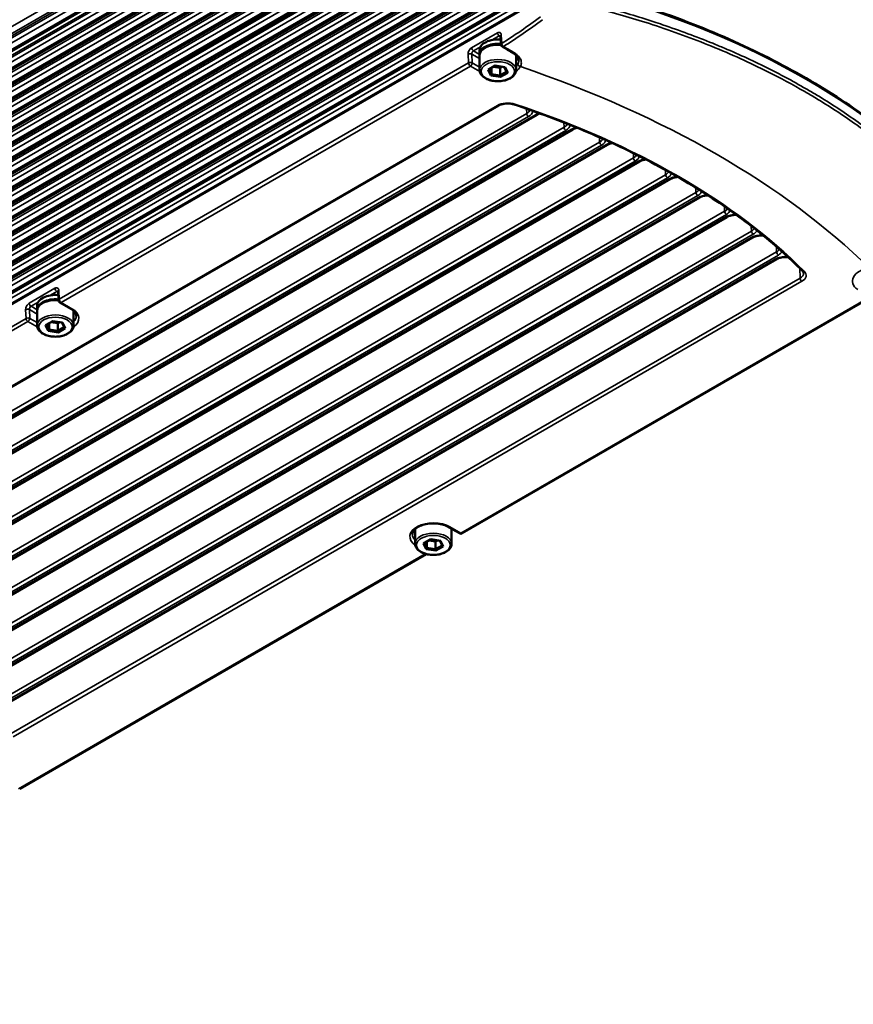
# Paper-space layout 'Sheet_1' of a CAD drawing. Header units: millimetres. Extents: x 0 to 118, y 0 to 118.
# Tile 28 of 206: x 28.09 to 34.38, y 20.08 to 27.51. Entities that reach past the tile are written whole.
import ezdxf

# ---------------------------------------------------------------- set-up
doc = ezdxf.new("R2010")
doc.units = ezdxf.units.MM
doc.layers.add('Visible (ANSI)', color=7, linetype='Continuous', lineweight=50)
doc.layers.add('Visible Narrow (ANSI)', color=7, linetype='Continuous', lineweight=35)

psp = doc.layouts.new('Sheet_1')

# ---------------------------------------------------------------- linework, layer by layer
at = {"layer": 'Visible (ANSI)'}
for p, q in [((34.35746, 30.94006), (18.81462, 21.9664)), ((34.35746, 30.80041), (18.81483, 21.82687)), ((34.35746, 30.6879), (18.81483, 21.71436)), ((34.35746, 30.57539), (18.81483, 21.60185)), ((34.35746, 30.46288), (18.81483, 21.48934)), ((34.35746, 30.35037), (18.81483, 21.37683)), ((34.35746, 30.23786), (18.81483, 21.26432)), ((34.35746, 30.12535), (18.81483, 21.15181)), ((34.35746, 30.01284), (18.81483, 21.0393)), ((34.35746, 29.90033), (18.81483, 20.92679)), ((34.35746, 29.78782), (18.81483, 20.81428)), ((34.35746, 29.67532), (18.81483, 20.70177)), ((34.35746, 29.56281), (18.81483, 20.58927)), ((34.35746, 29.4503), (18.81483, 20.47676)), ((34.35746, 29.33779), (18.81483, 20.36425)), ((34.35746, 29.22528), (18.81483, 20.25174)), ((34.35746, 29.11277), (18.81483, 20.13923)), ((21.15635, 21.40322), (32.01744, 27.67387)), ((31.72051, 27.32392), (31.71771, 27.38709)), ((31.55966, 27.25028), (31.55966, 27.28243)), ((31.72873, 27.32303), (31.72874, 27.32303)), ((31.75409, 27.31788), (31.7541, 27.31788)), ((31.55966, 27.13134), (31.55966, 27.24064)), ((31.83369, 27.25355), (31.83369, 27.25355)), ((31.83525, 27.13134), (31.83525, 27.24064)), ((31.67757, 27.16453), (31.62326, 27.13318)), ((31.62326, 27.13318), (31.64314, 27.09034)), ((31.63205, 27.13825), (31.64957, 27.10048)), ((31.64957, 27.14837), (31.64957, 27.10048)), ((31.71498, 27.14823), (31.6632, 27.15624)), ((31.75177, 27.15306), (31.67757, 27.16453)), ((31.72935, 27.15652), (31.71498, 27.14823)), ((31.71498, 27.14823), (31.71498, 27.09036)), ((31.76286, 27.11801), (31.7462, 27.15392)), ((31.77165, 27.11022), (31.75177, 27.15306)), ((31.64314, 27.09034), (31.64957, 27.10048)), ((31.64314, 27.09034), (31.71733, 27.07886)), ((31.64957, 27.10048), (31.71498, 27.09036)), ((31.71498, 27.09036), (31.76286, 27.11801)), ((31.71733, 27.07886), (31.71498, 27.09036)), ((31.71733, 27.07886), (31.77165, 27.11022)), ((31.77165, 27.11022), (31.76286, 27.11801)), ((25.74847, 23.42475), (31.70333, 26.86279)), ((31.99052, 26.79281), (25.98051, 23.32293)), ((32.26292, 26.68327), (26.21157, 23.18952)), ((32.52191, 26.56599), (26.44263, 23.05612)), ((32.76776, 26.44112), (26.67369, 22.92271)), ((33.00062, 26.30876), (26.90476, 22.78931)), ((33.2205, 26.1689), (27.13582, 22.65591)), ((33.4273, 26.02149), (27.36688, 22.5225)), ((33.62078, 25.86638), (27.59794, 22.3891)), ((33.80057, 25.70338), (27.82901, 22.25569)), ((28.37997, 25.39238), (28.37705, 25.45836)), ((28.219, 25.32155), (28.219, 25.35369)), ((28.47222, 25.32861), (28.38979, 25.3762)), ((31.42782, 23.63356), (34.49746, 25.40582)), ((28.219, 25.20261), (28.219, 25.31191)), ((28.49459, 25.20261), (28.49459, 25.31191)), ((28.33691, 25.2358), (28.2826, 25.20444)), ((28.2826, 25.20444), (28.30248, 25.16161)), ((28.29138, 25.20951), (28.30891, 25.17175)), ((28.30891, 25.21963), (28.30891, 25.17175)), ((28.37432, 25.21949), (28.32254, 25.2275)), ((28.4111, 25.22432), (28.33691, 25.2358)), ((28.38869, 25.22779), (28.37432, 25.21949)), ((28.37432, 25.21949), (28.37432, 25.16163)), ((28.4222, 25.18928), (28.40554, 25.22519)), ((28.43098, 25.18149), (28.4111, 25.22432)), ((28.30248, 25.16161), (28.30891, 25.17175)), ((28.30248, 25.16161), (28.37667, 25.15013)), ((28.30891, 25.17175), (28.37432, 25.16163)), ((28.37432, 25.16163), (28.4222, 25.18928)), ((28.37667, 25.15013), (28.37432, 25.16163)), ((28.37667, 25.15013), (28.43098, 25.18149)), ((28.43098, 25.18149), (28.4222, 25.18928)), ((31.07248, 23.55515), (31.07248, 23.66445)), ((31.40814, 23.63356), (31.32571, 23.68115)), ((31.34807, 23.55515), (31.34807, 23.66445)), ((31.1904, 23.58834), (31.13608, 23.55699)), ((31.16239, 23.57218), (31.16239, 23.52429)), ((31.2278, 23.57204), (31.17602, 23.58005)), ((31.26459, 23.57687), (31.1904, 23.58834)), ((31.24217, 23.58033), (31.2278, 23.57204)), ((31.2278, 23.57204), (31.2278, 23.51417)), ((31.27568, 23.54182), (31.25902, 23.57773)), ((31.28447, 23.53403), (31.26459, 23.57687)), ((31.13608, 23.55699), (31.15596, 23.51415)), ((31.14487, 23.56206), (31.16239, 23.52429)), ((31.15596, 23.51415), (31.16239, 23.52429)), ((31.15596, 23.51415), (31.23015, 23.50267)), ((31.16239, 23.52429), (31.2278, 23.51417)), ((31.2278, 23.51417), (31.27568, 23.54182)), ((31.23015, 23.50267), (31.2278, 23.51417)), ((31.23015, 23.50267), (31.28447, 23.53403)), ((31.28447, 23.53403), (31.27568, 23.54182)), ((28.08716, 21.70483), (31.1568, 23.47708))]:
    psp.add_line(p, q, dxfattribs=at)
for centre, start, end in [((31.74017, 27.32479), 182.532401, 239.426269), ((28.39963, 25.39325), 182.532401, 240), ((31.41798, 23.65061), 240, 300)]:
    psp.add_arc(centre, 0.01969, start, end, dxfattribs=at)
for centre, major_axis, start_param, end_param in [((31.69745, 27.28243), (-0.1378, 0), 4.5563714, 6.2831853), ((31.69745, 27.25028), (-0.1378, 0), 4.5458745, 6.3414341), ((31.69745, 27.25028), (0.1378, 0), 1.3550014, 1.3550134), ((31.69745, 27.25028), (0.1378, 0), 1.1035296, 1.1035521), ((28.35679, 25.35369), (-0.1378, 0), 4.5563714, 6.2831853), ((28.35679, 25.32155), (-0.1378, 0), 4.5458745, 6.3414341)]:
    psp.add_ellipse(centre, major_axis=major_axis, ratio=0.5773503, start_param=start_param, end_param=end_param, dxfattribs=at)
for points, knots in [([(35.14596, 26.16604), (35.0317, 26.29981), (34.90233, 26.42916), (34.61564, 26.67688), (34.45831, 26.79524), (34.11839, 27.01903), (33.9358, 27.12444), (33.54846, 27.32056), (33.34372, 27.41126), (32.91558, 27.57643), (32.69218, 27.65089), (32.46135, 27.71662)], [5.95594758, 5.95594758, 5.95594758, 5.95594758, 6.08684267, 6.08684267, 6.21773776, 6.21773776, 6.34863285, 6.34863285, 6.47952795, 6.47952795, 6.61042304, 6.61042304, 6.61042304, 6.61042304]), ([(31.71771, 27.38709), (31.71766, 27.38827), (31.7175, 27.38921), (31.71719, 27.39037), (31.71705, 27.39064), (31.71703, 27.39069), (31.71702, 27.39069), (31.71702, 27.39069)], [0, 0, 0, 0, 0.015141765, 0.015141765, 0.029354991, 0.029354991, 0.030952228, 0.030952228, 0.030952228, 0.030952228]), ([(31.55966, 27.24064), (31.55966, 27.24919), (31.56174, 27.2577), (31.56977, 27.27411), (31.57596, 27.28192), (31.59218, 27.29646), (31.60256, 27.30301), (31.62621, 27.31384), (31.63954, 27.31806), (31.66759, 27.32371), (31.6823, 27.32516), (31.70488, 27.3252), (31.71274, 27.32481), (31.7205, 27.32402)], [0.7853982, 0.7853982, 0.7853982, 0.7853982, 1.0605685, 1.0605685, 1.3577761, 1.3577761, 1.6858434, 1.6858434, 2.0204583, 2.0204583, 2.352855, 2.352855, 2.5305319, 2.5305319, 2.5305319, 2.5305319]), ([(31.73016, 27.30784), (31.73567, 27.30458), (31.74117, 27.30133), (31.75219, 27.29483), (31.75769, 27.29159), (31.7687, 27.28509), (31.77421, 27.28185), (31.78522, 27.27537), (31.79073, 27.27212), (31.80174, 27.26565), (31.80725, 27.26241), (31.81276, 27.25917)], [1.5591575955, 1.5591575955, 1.5591575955, 1.5591575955, 1.5597187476, 1.5597187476, 1.5602798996, 1.5602798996, 1.5608410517, 1.5608410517, 1.5614022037, 1.5614022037, 1.5619633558, 1.5619633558, 1.5619633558, 1.5619633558]), ([(31.85494, 27.20226), (31.85494, 27.21229), (31.85123, 27.22307), (31.83599, 27.24268), (31.82563, 27.25161), (31.81275, 27.25918)], [0, 0, 0, 0, 0.17433832, 0.17433832, 0.31971319, 0.31971319, 0.31971319, 0.31971319]), ([(31.83525, 27.13134), (31.83525, 27.12279), (31.83317, 27.11428), (31.82514, 27.09787), (31.81895, 27.09006), (31.80273, 27.07552), (31.79235, 27.06897), (31.7687, 27.05814), (31.75537, 27.05392), (31.72732, 27.04827), (31.71261, 27.04682), (31.68323, 27.04677), (31.66857, 27.04815), (31.64059, 27.05364), (31.6273, 27.05776), (31.60333, 27.0685), (31.59267, 27.07514), (31.57539, 27.09051), (31.56868, 27.09922), (31.56134, 27.11597), (31.55966, 27.12365), (31.55966, 27.13134)], [3.9269908, 3.9269908, 3.9269908, 3.9269908, 4.2021612, 4.2021612, 4.4993687, 4.4993687, 4.8274361, 4.8274361, 5.162051, 5.162051, 5.4944476, 5.4944476, 5.8256861, 5.8256861, 6.158032, 6.158032, 6.4926161, 6.4926161, 6.8208901, 6.8208901, 7.0685835, 7.0685835, 7.0685835, 7.0685835]), ([(31.70333, 26.86279), (31.70883, 26.86596), (31.71531, 26.86886), (31.72968, 26.87365), (31.73757, 26.87555), (31.75406, 26.87811), (31.76267, 26.87877), (31.77989, 26.87877), (31.7885, 26.87812), (31.805, 26.87558), (31.81289, 26.87369), (31.82008, 26.8713)], [4.712389, 4.712389, 4.712389, 4.712389, 4.9739158, 4.9739158, 5.2354426, 5.2354426, 5.4969695, 5.4969695, 5.7584963, 5.7584963, 6.0200232, 6.0200232, 6.0200232, 6.0200232]), ([(33.99645, 25.61509), (33.8931, 25.71876), (33.78025, 25.81935), (33.53674, 26.01318), (33.40609, 26.10644), (33.12846, 26.28455), (32.98147, 26.36942), (32.67279, 26.5298), (32.51109, 26.60532), (32.17479, 26.74614), (32.00018, 26.81146), (31.82008, 26.8713)], [6.02002315, 6.02002315, 6.02002315, 6.02002315, 6.12528801, 6.12528801, 6.23055288, 6.23055288, 6.33581774, 6.33581774, 6.4410826, 6.4410826, 6.54634746, 6.54634746, 6.54634746, 6.54634746]), ([(32.01616, 26.8032), (32.01487, 26.80285), (32.0136, 26.80248), (32.0096, 26.80125), (32.00694, 26.80034), (32.00184, 26.79838), (31.9994, 26.79733), (31.99477, 26.79514), (31.99258, 26.794), (31.99052, 26.79281)], [1.22844534, 1.22844534, 1.22844534, 1.22844534, 1.27347414, 1.27347414, 1.37258154, 1.37258154, 1.47168893, 1.47168893, 1.57079633, 1.57079633, 1.57079633, 1.57079633]), ([(32.29553, 26.69538), (32.29283, 26.69479), (32.29019, 26.69413), (32.28449, 26.69252), (32.28146, 26.69154), (32.27566, 26.68942), (32.2729, 26.68828), (32.26767, 26.68587), (32.26521, 26.68459), (32.26292, 26.68327)], [1.14891194, 1.14891194, 1.14891194, 1.14891194, 1.23928676, 1.23928676, 1.34978995, 1.34978995, 1.46029314, 1.46029314, 1.57079633, 1.57079633, 1.57079633, 1.57079633]), ([(32.56183, 26.57951), (32.56137, 26.57943), (32.56091, 26.57935), (32.55671, 26.57861), (32.55306, 26.57782), (32.546, 26.576), (32.5426, 26.57497), (32.53609, 26.57271), (32.53299, 26.57148), (32.52716, 26.56884), (32.52443, 26.56745), (32.52191, 26.56599)], [1.06865864, 1.06865864, 1.06865864, 1.06865864, 1.08358625, 1.08358625, 1.20538877, 1.20538877, 1.32719129, 1.32719129, 1.44899381, 1.44899381, 1.57079633, 1.57079633, 1.57079633, 1.57079633]), ([(32.81531, 26.45574), (32.81369, 26.45554), (32.81208, 26.45533), (32.80633, 26.45447), (32.80227, 26.45369), (32.79442, 26.45185), (32.79063, 26.45078), (32.7834, 26.4484), (32.77996, 26.44708), (32.77352, 26.44424), (32.77051, 26.44271), (32.76776, 26.44112)], [0.98735483, 0.98735483, 0.98735483, 0.98735483, 1.03862365, 1.03862365, 1.17166682, 1.17166682, 1.30470999, 1.30470999, 1.43775316, 1.43775316, 1.57079633, 1.57079633, 1.57079633, 1.57079633]), ([(33.05609, 26.32411), (33.05322, 26.32391), (33.05038, 26.32364), (33.043, 26.32274), (33.03853, 26.322), (33.02988, 26.32016), (33.0257, 26.31906), (33.01773, 26.31657), (33.01395, 26.31517), (33.00689, 26.31213), (33.0036, 26.31048), (33.00062, 26.30876)], [0.90466679, 0.90466679, 0.90466679, 0.90466679, 0.99375155, 0.99375155, 1.13801275, 1.13801275, 1.28227394, 1.28227394, 1.42653513, 1.42653513, 1.57079633, 1.57079633, 1.57079633, 1.57079633]), ([(33.28416, 26.18462), (33.27999, 26.18453), (33.27583, 26.18429), (33.26676, 26.18343), (33.26188, 26.18273), (33.25241, 26.18093), (33.24783, 26.17982), (33.23911, 26.17724), (33.23498, 26.17576), (33.22728, 26.17252), (33.22372, 26.17076), (33.2205, 26.1689)], [0.82024158, 0.82024158, 0.82024158, 0.82024158, 0.9488283, 0.9488283, 1.1043203, 1.1043203, 1.25981231, 1.25981231, 1.41530432, 1.41530432, 1.57079633, 1.57079633, 1.57079633, 1.57079633]), ([(33.49907, 26.03717), (33.49366, 26.03732), (33.48823, 26.03721), (33.4775, 26.03648), (33.4722, 26.03585), (33.46191, 26.03411), (33.45692, 26.033), (33.44744, 26.03034), (33.44294, 26.02879), (33.4346, 26.02537), (33.43075, 26.02348), (33.4273, 26.02149)], [0.73693939, 0.73693939, 0.73693939, 0.73693939, 0.90371078, 0.90371078, 1.07048217, 1.07048217, 1.23725355, 1.23725355, 1.40402494, 1.40402494, 1.57079633, 1.57079633, 1.57079633, 1.57079633]), ([(33.69806, 25.88182), (33.69232, 25.88218), (33.68651, 25.88223), (33.67498, 25.88174), (33.66927, 25.8812), (33.65815, 25.87956), (33.65275, 25.87845), (33.64248, 25.87574), (33.63761, 25.87413), (33.62861, 25.87052), (33.62447, 25.86851), (33.62078, 25.86638)], [0.68011371, 0.68011371, 0.68011371, 0.68011371, 0.85825024, 0.85825024, 1.03638676, 1.03638676, 1.21452328, 1.21452328, 1.3926598, 1.3926598, 1.57079633, 1.57079633, 1.57079633, 1.57079633]), ([(33.88338, 25.71839), (33.87733, 25.71896), (33.87115, 25.7192), (33.85885, 25.71901), (33.85272, 25.71858), (33.84076, 25.71706), (33.83494, 25.71598), (33.82386, 25.71323), (33.81861, 25.71156), (33.80893, 25.70777), (33.80449, 25.70564), (33.80057, 25.70338)], [0.62266045, 0.62266045, 0.62266045, 0.62266045, 0.81228763, 0.81228763, 1.0019148, 1.0019148, 1.19154198, 1.19154198, 1.38116915, 1.38116915, 1.57079633, 1.57079633, 1.57079633, 1.57079633]), ([(33.99645, 25.61509), (33.99774, 25.6138), (33.99887, 25.61251), (34.00083, 25.61), (34.00166, 25.60877), (34.00303, 25.6064), (34.00358, 25.60526), (34.00445, 25.60306), (34.00476, 25.60201), (34.0052, 25.59997), (34.00533, 25.59898), (34.00537, 25.598)], [0.26316215, 0.26316215, 0.26316215, 0.26316215, 0.36267031, 0.36267031, 0.46217847, 0.46217847, 0.56168663, 0.56168663, 0.66119478, 0.66119478, 0.76070294, 0.76070294, 0.76070294, 0.76070294]), ([(28.37705, 25.45836), (28.377, 25.45954), (28.37684, 25.46048), (28.37653, 25.46163), (28.37639, 25.46191), (28.37636, 25.46196), (28.37636, 25.46196), (28.37636, 25.46196)], [0, 0, 0, 0, 0.015141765, 0.015141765, 0.029354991, 0.029354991, 0.030952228, 0.030952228, 0.030952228, 0.030952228]), ([(28.219, 25.31191), (28.219, 25.32045), (28.22108, 25.32897), (28.2291, 25.34538), (28.23529, 25.35319), (28.25152, 25.36773), (28.2619, 25.37428), (28.28555, 25.38511), (28.29888, 25.38932), (28.32693, 25.39498), (28.34163, 25.39642), (28.36421, 25.39647), (28.37208, 25.39608), (28.37984, 25.39529)], [0.7853982, 0.7853982, 0.7853982, 0.7853982, 1.0605685, 1.0605685, 1.3577761, 1.3577761, 1.6858434, 1.6858434, 2.0204583, 2.0204583, 2.352855, 2.352855, 2.5305319, 2.5305319, 2.5305319, 2.5305319]), ([(28.51427, 25.27333), (28.51427, 25.2769), (28.51379, 25.28048), (28.51179, 25.28777), (28.51026, 25.2915), (28.506, 25.29907), (28.50326, 25.30292), (28.49651, 25.31057), (28.4925, 25.31437), (28.48325, 25.32172), (28.47801, 25.32527), (28.47222, 25.32861)], [5.49778714, 5.49778714, 5.49778714, 5.49778714, 5.65486678, 5.65486678, 5.81194641, 5.81194641, 5.96902604, 5.96902604, 6.12610567, 6.12610567, 6.28318531, 6.28318531, 6.28318531, 6.28318531]), ([(28.49459, 25.20261), (28.49459, 25.19406), (28.49251, 25.18555), (28.48448, 25.16914), (28.47829, 25.16133), (28.46207, 25.14679), (28.45169, 25.14023), (28.42803, 25.12941), (28.4147, 25.12519), (28.38665, 25.11954), (28.37195, 25.11809), (28.34257, 25.11803), (28.32791, 25.11942), (28.29993, 25.12491), (28.28664, 25.12903), (28.26267, 25.13977), (28.25201, 25.14641), (28.23473, 25.16178), (28.22802, 25.17049), (28.22068, 25.18724), (28.219, 25.19492), (28.219, 25.20261)], [3.9269908, 3.9269908, 3.9269908, 3.9269908, 4.2021612, 4.2021612, 4.4993687, 4.4993687, 4.8274361, 4.8274361, 5.162051, 5.162051, 5.4944476, 5.4944476, 5.8256861, 5.8256861, 6.158032, 6.158032, 6.4926161, 6.4926161, 6.8208901, 6.8208901, 7.0685835, 7.0685835, 7.0685835, 7.0685835]), ([(31.32571, 23.68115), (31.31469, 23.68751), (31.30168, 23.69309), (31.27283, 23.7019), (31.25696, 23.7051), (31.22401, 23.70864), (31.20692, 23.70895), (31.17344, 23.70659), (31.15705, 23.70391), (31.12684, 23.69598), (31.11301, 23.69073), (31.08938, 23.67851), (31.07955, 23.67156), (31.06444, 23.65704), (31.05925, 23.64952), (31.05388, 23.63669), (31.05279, 23.63127), (31.05279, 23.62587)], [0, 0, 0, 0, 0.2990248, 0.2990248, 0.601531, 0.601531, 0.9069006, 0.9069006, 1.2125516, 1.2125516, 1.5157883, 1.5157883, 1.8152209, 1.8152209, 2.1187434, 2.1187434, 2.3561945, 2.3561945, 2.3561945, 2.3561945]), ([(31.34807, 23.55515), (31.34807, 23.5466), (31.34599, 23.53809), (31.33796, 23.52168), (31.33177, 23.51387), (31.31555, 23.49933), (31.30517, 23.49278), (31.28152, 23.48195), (31.26819, 23.47773), (31.24014, 23.47208), (31.22543, 23.47063), (31.19605, 23.47058), (31.18139, 23.47196), (31.15342, 23.47745), (31.14012, 23.48157), (31.11615, 23.49231), (31.10549, 23.49895), (31.08821, 23.51432), (31.0815, 23.52303), (31.07416, 23.53978), (31.07248, 23.54746), (31.07248, 23.55515)], [3.9269908, 3.9269908, 3.9269908, 3.9269908, 4.2021612, 4.2021612, 4.4993687, 4.4993687, 4.8274361, 4.8274361, 5.162051, 5.162051, 5.4944476, 5.4944476, 5.8256861, 5.8256861, 6.158032, 6.158032, 6.4926161, 6.4926161, 6.8208901, 6.8208901, 7.0685835, 7.0685835, 7.0685835, 7.0685835])]:
    psp.add_open_spline(points, degree=3, knots=knots, dxfattribs=at)
for points in [[(31.83522, 27.24233), (31.83524, 27.24177), (31.83525, 27.2412), (31.83525, 27.24064)], [(33.49939, 26.03716), (33.49928, 26.03717), (33.49918, 26.03717), (33.49907, 26.03717)], [(33.70166, 25.88145), (33.70046, 25.88162), (33.69926, 25.88175), (33.69806, 25.88183)], [(33.89069, 25.71704), (33.88829, 25.71769), (33.88584, 25.71815), (33.88338, 25.71839)], [(28.49459, 25.31223), (28.49459, 25.31212), (28.49459, 25.31201), (28.49459, 25.31191)], [(31.07248, 23.66445), (31.07248, 23.66455), (31.07248, 23.66466), (31.07248, 23.66477)], [(31.34793, 23.66832), (31.34802, 23.66703), (31.34807, 23.66574), (31.34807, 23.66445)]]:
    psp.add_open_spline(points, degree=3, dxfattribs=at)
at = {"layer": 'Visible Narrow (ANSI)'}
for p, q in [((18.80535, 22.13532), (34.35208, 31.11123)), ((18.78184, 22.05296), (34.37159, 31.05371)), ((18.78296, 22.03691), (34.37271, 31.03766)), ((18.80902, 22.08489), (34.35516, 31.06046)), ((18.78698, 21.93677), (34.37674, 30.93752)), ((18.81384, 22.01834), (34.35728, 30.99235)), ((34.37694, 30.9098), (18.78719, 21.90905)), ((18.78719, 21.89403), (34.37694, 30.89478)), ((34.37694, 30.79834), (18.78719, 21.79759)), ((18.78719, 21.78152), (34.37694, 30.78227)), ((34.35746, 30.84854), (18.8161, 21.87573)), ((34.35746, 30.73603), (18.8161, 21.76322)), ((34.37694, 30.68584), (18.78719, 21.68509)), ((18.78719, 21.66901), (34.37694, 30.66976)), ((34.37694, 30.57333), (18.78719, 21.57258)), ((18.78719, 21.5565), (34.37694, 30.55725)), ((34.35746, 30.62352), (18.8161, 21.65071)), ((34.35746, 30.51101), (18.8161, 21.5382)), ((34.37694, 30.46082), (18.78719, 21.46007)), ((18.78719, 21.44399), (34.37694, 30.44474)), ((34.37694, 30.34831), (18.78719, 21.34756)), ((18.78719, 21.33148), (34.37694, 30.33223)), ((34.35746, 30.3985), (18.8161, 21.42569)), ((34.35746, 30.28599), (18.8161, 21.31318)), ((34.37694, 30.2358), (18.78719, 21.23505)), ((18.78719, 21.21898), (34.37694, 30.21972)), ((34.37694, 30.12329), (18.78719, 21.12254)), ((18.78719, 21.10647), (34.37694, 30.10722)), ((34.35746, 30.17348), (18.8161, 21.20068)), ((34.35746, 30.06097), (18.8161, 21.08817)), ((34.37694, 30.01078), (18.78719, 21.01003)), ((18.78719, 20.99396), (34.37694, 29.99471)), ((34.37694, 29.89827), (18.78719, 20.89752)), ((34.35746, 29.94846), (18.8161, 20.97566)), ((18.78719, 20.88145), (34.37694, 29.8822)), ((34.35746, 29.83595), (18.8161, 20.86315)), ((34.37694, 29.78576), (18.78719, 20.78501)), ((18.78719, 20.76894), (34.37694, 29.76969)), ((34.37694, 29.67325), (18.78719, 20.6725)), ((34.35746, 29.72344), (18.8161, 20.75064)), ((18.78719, 20.65643), (34.37694, 29.65718)), ((34.35746, 29.61093), (18.8161, 20.63813)), ((34.37694, 29.56074), (18.78719, 20.55999)), ((18.78719, 20.54392), (34.37694, 29.54467)), ((34.37694, 29.44823), (18.78719, 20.44748)), ((34.35746, 29.49843), (18.8161, 20.52562)), ((18.78719, 20.43141), (34.37694, 29.43216)), ((34.35746, 29.38592), (18.8161, 20.41311)), ((34.37694, 29.33572), (18.78719, 20.33497)), ((18.78719, 20.3189), (34.37694, 29.31965)), ((34.37694, 29.22321), (18.78719, 20.22246)), ((34.35746, 29.27341), (18.8161, 20.3006)), ((18.78719, 20.20639), (34.37694, 29.20714)), ((34.35746, 29.1609), (18.8161, 20.18809)), ((34.37694, 29.1107), (18.78719, 20.10995)), ((18.78719, 20.07781), (34.37694, 29.07856)), ((32.01338, 27.66401), (21.15229, 21.39335)), ((31.49931, 27.29955), (31.69418, 27.41206)), ((31.70808, 27.3888), (31.65489, 27.35809)), ((31.71789, 27.38314), (31.70808, 27.3888)), ((31.72348, 27.39514), (31.72627, 27.33198)), ((31.5664, 27.307), (31.51321, 27.27629)), ((31.47585, 27.18451), (31.47293, 27.25049)), ((31.55966, 27.21733), (31.50075, 27.25134)), ((31.50367, 27.18536), (31.50075, 27.25134)), ((31.51321, 27.27629), (31.55967, 27.24947)), ((28.38573, 25.40044), (31.47585, 27.18451)), ((31.48975, 27.16126), (28.39963, 25.37718)), ((31.56081, 27.12022), (31.48975, 27.16126)), ((31.50367, 27.18536), (31.55966, 27.15304)), ((31.87082, 27.16487), (31.87082, 27.16487)), ((25.73863, 23.42572), (31.69349, 26.86376)), ((31.91507, 26.80277), (31.91398, 26.83943)), ((25.94351, 23.35509), (31.91507, 26.80277)), ((31.92898, 26.77923), (25.95742, 23.33154)), ((25.97066, 23.3239), (31.98068, 26.79379)), ((26.17458, 23.22168), (32.19741, 26.69897)), ((32.19741, 26.69897), (32.19633, 26.73519)), ((32.21132, 26.67543), (26.18849, 23.19814)), ((26.20173, 23.1905), (32.25308, 26.68425)), ((32.46606, 26.58726), (32.46499, 26.62323)), ((26.40564, 23.08828), (32.46606, 26.58726)), ((32.47997, 26.56372), (26.41955, 23.06474)), ((26.43279, 23.05709), (32.51206, 26.56696)), ((26.6367, 22.95488), (32.72138, 26.46787)), ((32.72138, 26.46787), (32.72031, 26.50378)), ((32.73529, 26.44432), (26.65061, 22.93133)), ((26.66385, 22.92369), (32.75792, 26.4421)), ((26.86776, 22.82147), (32.96362, 26.34092)), ((32.97753, 26.31738), (26.88167, 22.79793)), ((32.96362, 26.34092), (32.96255, 26.37701)), ((26.89491, 22.79028), (32.99077, 26.30973)), ((33.19289, 26.20648), (33.1918, 26.24301)), ((27.09882, 22.68807), (33.19289, 26.20648)), ((33.2068, 26.18293), (27.11274, 22.66452)), ((27.12598, 22.65688), (33.21066, 26.16987)), ((33.40916, 26.06454), (33.40806, 26.10181)), ((27.32989, 22.55466), (33.40916, 26.06454)), ((33.42307, 26.04099), (27.3438, 22.53112)), ((27.35704, 22.52348), (33.41746, 26.02246)), ((33.6123, 25.91501), (33.61116, 25.95341)), ((27.56095, 22.42126), (33.6123, 25.91501)), ((33.62621, 25.89147), (27.57486, 22.39772)), ((27.5881, 22.39007), (33.61094, 25.86736)), ((33.80203, 25.75774), (33.80084, 25.79776)), ((27.79201, 22.28786), (33.80203, 25.75774)), ((33.81594, 25.7342), (27.80592, 22.26431)), ((27.81916, 22.25667), (33.79072, 25.70435)), ((33.97891, 25.55979), (33.97668, 25.63477)), ((28.02405, 22.12175), (33.97891, 25.55979)), ((33.99282, 25.53624), (28.03796, 22.0982)), ((28.15865, 25.37082), (28.35352, 25.48333)), ((28.36742, 25.46007), (28.31423, 25.42936)), ((28.37723, 25.45441), (28.36742, 25.46007)), ((28.38282, 25.46641), (28.38573, 25.40044)), ((28.22574, 25.37827), (28.17255, 25.34756)), ((28.39963, 25.37718), (28.48207, 25.32959)), ((31.41798, 23.63453), (34.48966, 25.40797)), ((28.13518, 25.25578), (28.13227, 25.32176)), ((28.219, 25.2886), (28.16009, 25.32261)), ((28.163, 25.25663), (28.16009, 25.32261)), ((28.17255, 25.34756), (28.219, 25.32074)), ((25.04507, 23.4717), (28.13518, 25.25578)), ((28.14908, 25.23252), (25.05897, 23.44845)), ((28.22015, 25.19149), (28.14908, 25.23252)), ((28.163, 25.25663), (28.219, 25.2243)), ((31.33555, 23.68213), (31.41798, 23.63453)), ((28.07732, 21.7058), (31.149, 23.47923))]:
    psp.add_line(p, q, dxfattribs=at)
for centre, major_axis, ratio, start_param, end_param in [((29.85313, 24.64967), (-5.90443, 0), 0.5773503, 3.5997531, 4.2542285), ((31.45506, 30.7623), (-1.92086, -3.71631), 0.606754, 0.7972614, 0.8971834), ((31.46789, 30.75567), (1.92987, 3.73375), 0.606754, 3.9388516, 4.0387761), ((31.70808, 27.40487), (-0.00984, 0.01705), 0.5773503, 0.8377256, 2.3561945), ((31.73738, 27.38796), (-0.01967, -0.00087), 0.5463429, 5.4729752, 6.2831853), ((31.51321, 27.29236), (0.00984, -0.01705), 0.5773503, 3.9793195, 5.4977871), ((31.69745, 27.24064), (-0.1378, 0), 0.5773503, 4.538014, 6.2831853), ((31.74017, 27.32479), (-0.01967, -0.00087), 0.5463429, 5.4729585, 6.2831853), ((31.74017, 27.32479), (-0.01044, 0.01669), 0.5551916, 0.8171938, 2.310927), ((31.74017, 27.32479), (-0.01001, -0.01695), 0.5705918, 0.0000118, 0.8269092), ((31.69745, 27.24064), (-0.1378, 0), 0.5773503, 4.4607318, 4.4608075), ((32.0933, 61.10857), (-20.80616, 36.06194), 0.5775517, 2.3447265, 2.3475323), ((31.69745, 27.24064), (-0.1378, 0), 0.5773503, 4.3312338, 4.3312866), ((31.48683, 27.2433), (-0.01967, -0.00087), 0.5463429, 3.9021464, 5.4729116), ((31.69745, 27.13134), (-0.1378, 0), 0.5773503, 3.1415927, 6.2831853), ((31.82273, 27.27615), (-0.00997, -0.01697), 0.5722277, 0, 0.8233186), ((31.69745, 27.24064), (0.1378, 0), 0.5773503, 0.1660237, 0.1660292), ((31.69745, 27.24064), (0.1378, 0), 0.5773503, 0, 0.0213499), ((31.69745, 27.26635), (0.15748, 0), 0.5773503, 5.7778248, 5.9038563), ((31.69746, 27.26635), (0.15748, 0), 0.5773503, 6.0020932, 6.0021315), ((31.48975, 27.17733), (0.01967, 0.00087), 0.5463429, 0.7605538, 2.3313501), ((31.48975, 27.17733), (-0.00984, 0.01705), 0.5773503, 0.837758, 2.3561945), ((31.48975, 27.17733), (-0.00984, -0.01705), 0.5773503, 0.7853982, 2.3561945), ((31.69745, 27.18599), (0.17717, 0), 0.5773503, 5.5945783, 5.9957144), ((31.69745, 27.20206), (0.15748, 0), 0.5773503, 5.7778248, 5.9957148), ((31.86735, 27.17306), (-0.01752, 0.00897), 0.7829908, 0.3813408, 1.9521377), ((28.1132, 23.46916), (7.40904, 0), 0.5773503, 0.5313509, 1.0394454), ((31.77136, 26.8188), (-0.11012, 0), 0.5773503, 4.190153, 5.4977871), ((31.69349, 26.87983), (0.00984, -0.01705), 0.5773503, 5.4977871, 6.2831853), ((31.82629, 26.88998), (-0.00621, -0.01868), 0.4072843, 0, 0.6843344), ((28.86485, 23.90313), (-5.93689, 0), 0.5773503, 3.6638287, 4.190153), ((31.85209, 26.83913), (0.08908, 0), 0.5773503, 5.4977871, 6.1126501), ((31.92898, 26.7953), (-0.00984, 0.01705), 0.5773503, 0.8203047, 2.3561945), ((31.85209, 26.82362), (0.10875, 0), 0.5773503, 5.4977871, 6.2736455), ((32.05758, 26.74939), (-0.10875, 0), 0.5773503, 5.1718196, 5.4977871), ((31.98068, 26.80986), (0.00984, -0.01705), 0.5773503, 5.4977871, 6.2831853), ((32.13443, 26.73533), (0.08908, 0), 0.5773503, 5.4977871, 6.0839653), ((32.21132, 26.6915), (-0.00984, 0.01705), 0.5773503, 0.8203047, 2.3561945), ((32.13443, 26.71982), (0.10875, 0), 0.5773503, 5.4977871, 6.232808), ((32.32997, 26.63985), (-0.10875, 0), 0.5773503, 5.0980161, 5.4977871), ((32.25308, 26.70032), (0.00984, -0.01705), 0.5773503, 5.4977871, 6.2831853), ((32.40307, 26.62363), (0.08908, 0), 0.5773503, 5.4977871, 6.0582733), ((32.47997, 26.57979), (-0.00984, 0.01705), 0.5773503, 0.8203047, 2.3561945), ((32.40307, 26.60812), (0.10875, 0), 0.5773503, 5.4977871, 6.193872), ((32.58896, 26.52257), (-0.10875, 0), 0.5773503, 5.0233786, 5.4977871), ((32.51206, 26.58304), (0.00984, -0.01705), 0.5773503, 5.4977871, 6.2831853), ((32.6584, 26.50423), (0.08908, 0), 0.5773503, 5.4977871, 6.0354042), ((32.73529, 26.4604), (-0.00984, 0.01705), 0.5773503, 0.8203047, 2.3561945), ((32.6584, 26.48872), (0.10875, 0), 0.5773503, 5.4977871, 6.1566162), ((32.83481, 26.3977), (-0.10875, 0), 0.5773503, 4.94773, 5.4977871), ((32.75792, 26.45817), (0.00984, -0.01705), 0.5773503, 5.4977871, 6.2831853), ((32.90064, 26.37728), (0.08908, 0), 0.5773503, 5.4977871, 6.0152409), ((32.97753, 26.33345), (-0.00984, 0.01705), 0.5773503, 0.8203047, 2.3561945), ((32.90064, 26.36177), (0.10875, 0), 0.5773503, 5.4977871, 6.1208431), ((33.06767, 26.26534), (-0.10875, 0), 0.5773503, 4.8708913, 5.4977871), ((32.99077, 26.3258), (0.00984, -0.01705), 0.5773503, 5.4977871, 6.2831853), ((33.1299, 26.24284), (0.08908, 0), 0.5773503, 5.4977871, 5.9977174), ((33.2068, 26.19901), (-0.00984, 0.01705), 0.5773503, 0.8203047, 2.3561945), ((33.1299, 26.22733), (0.10875, 0), 0.5773503, 5.4977871, 6.0863716), ((33.28755, 26.12548), (-0.10875, 0), 0.5773503, 4.7926778, 5.4977871), ((33.21066, 26.18595), (0.00984, -0.01705), 0.5773503, 5.4977871, 6.2831853), ((33.34618, 26.1009), (0.08908, 0), 0.5773503, 5.4977871, 5.9828206), ((33.42307, 26.05706), (-0.00984, 0.01705), 0.5773503, 0.8203047, 2.3561945), ((33.49435, 25.97806), (-0.10875, 0), 0.5773503, 4.7128956, 5.4977871), ((33.41746, 26.03853), (0.00984, -0.01705), 0.5773503, 5.4977871, 6.2831853), ((33.34618, 26.08539), (0.10875, 0), 0.5773503, 5.4977871, 6.0530294), ((33.49962, 26.05685), (-0.00055, -0.01968), 0.0395509, 0, 0.1236349), ((33.68783, 25.82296), (-0.10875, 0), 0.5773503, 4.6313384, 5.4977871), ((33.54931, 25.95137), (0.08908, 0), 0.5773503, 5.4977871, 5.9705962), ((33.62621, 25.90754), (-0.00984, 0.01705), 0.5773503, 0.8203047, 2.3561945), ((33.54931, 25.93586), (0.10875, 0), 0.5773503, 5.4977871, 6.0206468), ((33.65513, 25.93744), (-0.01821, 0.00748), 0.7944555, 0.7934775, 1.6574349), ((33.69926, 25.90147), (-0.0012, -0.01965), 0.0858057, 0, 0.4448926), ((33.61094, 25.88343), (0.00984, -0.01705), 0.5773503, 5.4977871, 6.2831853), ((33.86762, 25.65995), (-0.10875, 0), 0.5773503, 4.5496513, 5.4977871), ((33.73904, 25.79411), (0.08908, 0), 0.5773503, 5.4977871, 5.9611617), ((33.81594, 25.75027), (-0.00984, 0.01705), 0.5773503, 0.8203047, 2.3561945), ((33.73904, 25.77859), (0.10875, 0), 0.5773503, 5.4977871, 5.9890491), ((33.84326, 25.77672), (-0.01749, 0.00903), 0.7824353, 0.5817157, 1.9268616), ((28.86485, 23.93527), (5.8975, 0), 0.5773503, 0.5523883, 0.5564256), ((33.88524, 25.73798), (-0.00186, -0.0196), 0.1322891, 0, 0.6217634), ((33.79072, 25.72042), (0.00984, -0.01705), 0.5773503, 5.4977871, 6.2831853), ((33.91495, 25.59671), (0.09045, 0), 0.5773503, 5.4977871, 6.3078805), ((33.91495, 25.5812), (0.11012, 0), 0.5773503, 5.4977871, 6.8054213), ((34.01039, 25.62899), (-0.01394, -0.0139), 0.7076625, 0, 0.9564306), ((34.55094, 25.53853), (-0.17717, 0), 0.5773503, 4.9998598, 6.9717923), ((33.99282, 25.55231), (-0.00984, 0.01705), 0.5773503, 0.8203047, 2.3561945), ((28.36742, 25.47614), (-0.00984, 0.01705), 0.5773503, 0.8377256, 2.3561945), ((28.36888, 25.44315), (-0.00809, -0.01801), 0.6339642, 3.1728854, 3.8626684), ((28.39672, 25.45923), (-0.01967, -0.00087), 0.5463429, 5.4729752, 6.2831853), ((28.17255, 25.36363), (0.00984, -0.01705), 0.5773503, 3.9793195, 5.4977871), ((28.35679, 25.31191), (-0.1378, 0), 0.5773503, 4.5419057, 6.2831853), ((28.39963, 25.39325), (-0.01967, -0.00087), 0.5463429, 5.4729427, 6.2831853), ((28.39963, 25.39325), (0.00984, -0.01705), 0.5773503, 3.9793507, 5.4977871), ((28.39963, 25.39325), (-0.00984, -0.01705), 0.5773503, 0, 0.7853982), ((28.14617, 25.31457), (-0.01967, -0.00087), 0.5463429, 3.9021464, 5.4729116), ((28.17401, 25.33064), (-0.00809, -0.01801), 0.6339836, 3.862662, 5.4334563), ((28.35679, 25.20261), (-0.1378, 0), 0.5773503, 3.1415927, 6.2831853), ((28.48207, 25.34566), (-0.00984, -0.01705), 0.5773503, 0, 0.7853982), ((28.35679, 25.25726), (0.17717, 0), 0.5773503, 5.5945783, 7.0685835), ((28.35679, 25.31191), (0.1378, 0), 0.5773503, 0, 0.0040265), ((28.35679, 25.33762), (0.15748, 0), 0.5773503, 5.7778248, 5.8971473), ((28.14908, 25.2486), (0.01967, 0.00087), 0.5463429, 0.7605538, 2.3313501), ((28.14908, 25.2486), (-0.00984, 0.01705), 0.5773503, 0.837758, 2.3561945), ((28.14908, 25.2486), (-0.00984, -0.01705), 0.5773503, 0.7853982, 2.3561945), ((28.35679, 25.27333), (0.15748, 0), 0.5773503, 5.7778248, 6.2831853), ((31.21027, 23.6098), (-0.17717, 0), 0.5773503, 3.9269908, 6.9717923), ((31.21027, 23.69016), (-0.15748, 0), 0.5773503, 0.386038, 0.5053605), ((31.21027, 23.66445), (-0.1378, 0), 0.5773503, 6.2791588, 6.2831853), ((31.33555, 23.6982), (-0.00984, -0.01705), 0.5773503, 0, 0.7853982), ((31.21027, 23.66445), (0.1378, 0), 0.5773503, 0, 0.048902), ((31.21027, 23.62587), (-0.15748, 0), 0.5773503, 0, 0.5053605), ((31.21027, 23.55515), (-0.1378, 0), 0.5773503, 3.1415927, 6.2831853), ((31.41798, 23.65061), (-0.00984, -0.01705), 0.5773503, 0, 0.7853982), ((31.41798, 23.65061), (0.00984, -0.01705), 0.5773503, 5.4977871, 6.2831853)]:
    psp.add_ellipse(centre, major_axis=major_axis, ratio=ratio, start_param=start_param, end_param=end_param, dxfattribs=at)
for centre in [(31.69745, 27.1217), (28.35679, 25.19297), (31.21027, 23.54551)]:
    psp.add_ellipse(centre, major_axis=(0.12598, 0), ratio=0.5773503, dxfattribs=at)
for points, knots in [([(32.45569, 27.59456), (32.59541, 27.55765), (32.73247, 27.51727), (32.86634, 27.47349), (33.01879, 27.42365), (33.1671, 27.3694), (33.31069, 27.31094), (33.45767, 27.2511), (33.59972, 27.18685), (33.73617, 27.11841), (33.83174, 27.07048), (33.92457, 27.02049), (34.01448, 26.96858)], [0.00000768, 0.00000768, 0.00000768, 0.00000768, 0.24266974, 0.24266974, 0.24266974, 0.51901037, 0.51901037, 0.51901037, 0.801874, 0.801874, 0.801874, 1, 1, 1, 1]), ([(34.02505, 26.9894), (33.97287, 27.01951), (33.91972, 27.04905), (33.86563, 27.07792), (33.82623, 27.09894), (33.78634, 27.11961), (33.74596, 27.1399), (33.69137, 27.16732), (33.6359, 27.19405), (33.57957, 27.22007), (33.52318, 27.24613), (33.46594, 27.27149), (33.40789, 27.29614), (33.37858, 27.30859), (33.34907, 27.32085), (33.31935, 27.33294), (33.25799, 27.35791), (33.19577, 27.3821), (33.13273, 27.40553), (33.06966, 27.42897), (33.00577, 27.45164), (32.94112, 27.47353), (32.91878, 27.48108), (32.89636, 27.48855), (32.87385, 27.49592), (32.81536, 27.51507), (32.75626, 27.53359), (32.6966, 27.55146), (32.63696, 27.56932), (32.57676, 27.58652), (32.51603, 27.60304), (32.49813, 27.60791), (32.48018, 27.61273), (32.46219, 27.61748)], [0, 0, 0, 0, 0.1146441, 0.1146441, 0.1146441, 0.198126, 0.198126, 0.198126, 0.31097651, 0.31097651, 0.31097651, 0.42395526, 0.42395526, 0.42395526, 0.48098963, 0.48098963, 0.48098963, 0.59876785, 0.59876785, 0.59876785, 0.7166233, 0.7166233, 0.7166233, 0.75733026, 0.75733026, 0.75733026, 0.86309598, 0.86309598, 0.86309598, 0.96882556, 0.96882556, 0.96882556, 0.99999288, 0.99999288, 0.99999288, 0.99999288]), ([(31.69418, 27.41206), (31.69797, 27.41425), (31.70504, 27.41658), (31.71476, 27.41473), (31.72145, 27.40718), (31.72328, 27.39968), (31.72348, 27.39514)], [0, 0, 0, 0, 0.25, 0.5, 0.75, 0.9999507, 0.9999507, 0.9999507, 0.9999507]), ([(31.70808, 27.3888), (31.70933, 27.38952), (31.71061, 27.39004), (31.71186, 27.39033), (31.71297, 27.39059), (31.71406, 27.39067), (31.71509, 27.39057), (31.71585, 27.39049), (31.71658, 27.39032), (31.71727, 27.39005)], [0, 0, 0, 0, 0.17184334, 0.17184334, 0.17184334, 0.32542916, 0.32542916, 0.32542916, 0.43840485, 0.43840485, 0.43840485, 0.43840485]), ([(31.47293, 27.25049), (31.47273, 27.25501), (31.47381, 27.26415), (31.47946, 27.2788), (31.48851, 27.29153), (31.49548, 27.29734), (31.49931, 27.29955)], [0.0000478, 0.0000478, 0.0000478, 0.0000478, 0.25, 0.5, 0.75, 1, 1, 1, 1]), ([(31.50075, 27.25134), (31.50062, 27.25287), (31.50066, 27.25451), (31.50087, 27.25619), (31.50106, 27.25769), (31.50139, 27.25922), (31.50184, 27.26074), (31.50225, 27.26208), (31.50275, 27.26342), (31.50334, 27.26471), (31.50349, 27.26503), (31.50364, 27.26534), (31.50379, 27.26566), (31.5042, 27.26646), (31.50463, 27.26725), (31.5051, 27.26801), (31.50568, 27.26895), (31.50631, 27.26985), (31.50697, 27.2707), (31.50759, 27.27149), (31.50824, 27.27223), (31.50892, 27.27292), (31.50958, 27.27359), (31.51027, 27.27421), (31.51097, 27.27477), (31.51171, 27.27535), (31.51245, 27.27586), (31.51321, 27.27629)], [0, 0, 0, 0, 0.1732356, 0.1732356, 0.1732356, 0.3283531, 0.3283531, 0.3283531, 0.466117, 0.466117, 0.466117, 0.5, 0.5, 0.5, 0.5874357, 0.5874357, 0.5874357, 0.6958688, 0.6958688, 0.6958688, 0.7970137, 0.7970137, 0.7970137, 0.8964713, 0.8964713, 0.8964713, 1, 1, 1, 1]), ([(31.82308, 27.26043), (31.82932, 27.25672), (31.8349, 27.25287), (31.84485, 27.24495), (31.84921, 27.24089), (31.85763, 27.23178), (31.86144, 27.2267), (31.86654, 27.21819), (31.86825, 27.21479), (31.87159, 27.20675), (31.87298, 27.20209), (31.87453, 27.19328), (31.87484, 27.18915), (31.87459, 27.18041), (31.87397, 27.17579), (31.87157, 27.16645), (31.86979, 27.16173), (31.86735, 27.15699)], [0.00000029, 0.00000029, 0.00000029, 0.00000029, 0.12500011, 0.12500011, 0.25, 0.25, 0.40080374, 0.40080374, 0.5, 0.5, 0.63403885, 0.63403885, 0.75, 0.75, 0.87499999, 0.87499999, 0.99999997, 0.99999997, 0.99999997, 0.99999997]), ([(31.85494, 27.20226), (31.85493, 27.20052), (31.85485, 27.1988), (31.854, 27.18999), (31.8519, 27.18298), (31.84847, 27.17628)], [0.73248707, 0.73248707, 0.73248707, 0.73248707, 0.78485278, 0.78485278, 1, 1, 1, 1]), ([(35.14362, 26.06936), (35.11477, 26.1044), (35.08492, 26.13911), (35.02329, 26.20784), (34.9915, 26.24186), (34.94187, 26.29289), (34.92472, 26.31017), (34.86644, 26.36773), (34.82417, 26.40757), (34.74174, 26.48176), (34.70185, 26.51624), (34.61832, 26.58554), (34.57459, 26.62034), (34.4879, 26.68656), (34.44509, 26.71806), (34.3542, 26.78254), (34.30598, 26.81545), (34.20743, 26.87989), (34.1571, 26.91141), (34.07913, 26.95802), (34.05223, 26.97372), (34.02505, 26.9894)], [0, 0, 0, 0, 0.10166821, 0.10166821, 0.20337052, 0.20337052, 0.2558505, 0.2558505, 0.379227, 0.379227, 0.48906977, 0.48906977, 0.60339983, 0.60339983, 0.71015955, 0.71015955, 0.82523508, 0.82523508, 0.94031061, 0.94031061, 1, 1, 1, 1]), ([(34.01448, 26.96858), (34.04156, 26.95294), (34.0684, 26.93714), (34.09496, 26.92116), (34.19738, 26.85954), (34.29569, 26.7953), (34.38971, 26.72869), (34.48002, 26.66471), (34.56637, 26.59854), (34.6485, 26.53037), (34.73514, 26.45846), (34.8171, 26.38432), (34.89413, 26.30817), (34.97864, 26.22464), (35.05724, 26.13868), (35.12961, 26.05077)], [0, 0, 0, 0, 0.0596894, 0.0596894, 0.0596894, 0.2898404, 0.2898404, 0.2898404, 0.5109302, 0.5109302, 0.5109302, 0.7441495, 0.7441495, 0.7441495, 1, 1, 1, 1]), ([(28.35352, 25.48333), (28.35731, 25.48552), (28.36438, 25.48785), (28.3741, 25.486), (28.38079, 25.47845), (28.38261, 25.47095), (28.38282, 25.46641)], [0, 0, 0, 0, 0.25, 0.5, 0.75, 0.9999507, 0.9999507, 0.9999507, 0.9999507]), ([(28.13227, 25.32176), (28.13207, 25.32628), (28.13314, 25.33542), (28.1388, 25.35007), (28.14785, 25.3628), (28.15482, 25.3686), (28.15865, 25.37082)], [0.0000478, 0.0000478, 0.0000478, 0.0000478, 0.25, 0.5, 0.75, 1, 1, 1, 1])]:
    psp.add_open_spline(points, degree=3, knots=knots, dxfattribs=at)
psp.add_open_spline([(33.88524, 25.72191), (33.88533, 25.72188), (33.88543, 25.72185), (33.88552, 25.72181)], degree=3, dxfattribs=at)

doc.saveas('drawing.dxf')
